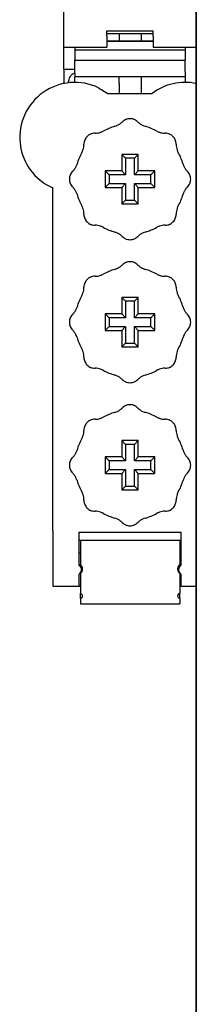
# Model space of a CAD drawing. Extents: x 197 to 960, y 137 to 662.
# Tile 6 of 49: x 444 to 447, y 241 to 259. Entities that reach past the tile are written whole.
import ezdxf

# ---------------------------------------------------------------- set-up
doc = ezdxf.new("R2010")
doc.units = 0
doc.header["$LTSCALE"] = 65.395
doc.header["$MEASUREMENT"] = 0
for name, color, linetype in [('133-358092_DXF_CONTINUOUS_LINE', 7, 'CONTINUOUS'), ('59-273163_DXF_CONTINUOUS_LINE', 7, 'CONTINUOUS'), ('59-273165_DXF_CONTINUOUS_LINE', 7, 'CONTINUOUS'), ('59-273170_DXF_CONTINUOUS_LINE', 7, 'CONTINUOUS')]:
    doc.layers.add(name, color=color, linetype=linetype)

msp = doc.modelspace()

# ---------------------------------------------------------------- linework, layer by layer
at = {"layer": '133-358092_DXF_CONTINUOUS_LINE', "color": 3, "linetype": 'Continuous'}
for p, q in [((447.07007, 141.54387), (447.07007, 271.54387)), ((447.07007, 271.54387), (447.07007, 141.54387))]:
    msp.add_line(p, q, dxfattribs=at)
at = {"layer": '59-273163_DXF_CONTINUOUS_LINE', "color": 7, "linetype": 'Continuous'}
for p, q in [((445.72007, 256.59387), (445.79006, 256.52388)), ((446.02007, 256.59387), (445.72007, 256.59387)), ((445.72007, 256.59387), (445.72007, 256.29387)), ((445.79006, 256.52388), (445.79006, 256.22388)), ((445.95008, 256.52388), (445.79006, 256.52388)), ((446.02007, 256.59387), (445.95008, 256.52388)), ((445.95008, 256.22388), (445.95008, 256.52388)), ((446.02007, 256.29387), (446.02007, 256.59387)), ((445.42007, 256.29387), (445.49006, 256.22388)), ((445.72007, 256.29387), (445.42007, 256.29387)), ((445.42007, 256.29387), (445.42007, 255.99387)), ((445.49006, 256.22388), (445.49006, 256.06386)), ((445.79006, 256.22388), (445.49006, 256.22388)), ((445.72007, 256.29387), (445.79006, 256.22388)), ((446.02007, 256.29387), (445.95008, 256.22388)), ((446.25008, 256.22388), (445.95008, 256.22388)), ((446.32007, 256.29387), (446.02007, 256.29387)), ((446.32007, 256.29387), (446.25008, 256.22388)), ((446.25008, 256.06386), (446.25008, 256.22388)), ((446.32007, 255.99387), (446.32007, 256.29387)), ((445.42007, 255.99387), (445.49006, 256.06386)), ((445.42007, 255.99387), (445.72007, 255.99387)), ((445.49006, 256.06386), (445.79006, 256.06386)), ((445.72007, 255.99387), (445.79006, 256.06386)), ((445.72007, 255.99387), (445.72007, 255.69387)), ((445.79006, 256.06386), (445.79006, 255.76386)), ((445.95008, 256.06386), (446.25008, 256.06386)), ((445.95008, 255.76386), (445.95008, 256.06386)), ((446.02007, 255.99387), (445.95008, 256.06386)), ((446.02007, 255.69387), (446.02007, 255.99387)), ((446.02007, 255.99387), (446.32007, 255.99387)), ((446.32007, 255.99387), (446.25008, 256.06386)), ((445.72007, 255.69387), (445.79006, 255.76386)), ((445.72007, 255.69387), (446.02007, 255.69387)), ((445.79006, 255.76386), (445.95008, 255.76386)), ((446.02007, 255.69387), (445.95008, 255.76386)), ((445.72007, 253.99387), (445.79006, 253.92388)), ((446.02007, 253.99387), (445.72007, 253.99387)), ((445.72007, 253.99387), (445.72007, 253.69387)), ((445.79006, 253.92388), (445.79006, 253.62388)), ((445.95008, 253.92388), (445.79006, 253.92388)), ((446.02007, 253.99387), (445.95008, 253.92388)), ((445.95008, 253.62388), (445.95008, 253.92388)), ((446.02007, 253.69387), (446.02007, 253.99387)), ((445.42007, 253.69387), (445.49006, 253.62388)), ((445.72007, 253.69387), (445.42007, 253.69387)), ((445.42007, 253.69387), (445.42007, 253.39387)), ((445.72007, 253.69387), (445.79006, 253.62388)), ((446.02007, 253.69387), (445.95008, 253.62388)), ((446.32007, 253.69387), (446.02007, 253.69387)), ((446.32007, 253.69387), (446.25008, 253.62388)), ((446.32007, 253.39387), (446.32007, 253.69387)), ((445.49006, 253.62388), (445.49006, 253.46386)), ((445.79006, 253.62388), (445.49006, 253.62388)), ((446.25008, 253.62388), (445.95008, 253.62388)), ((446.25008, 253.46386), (446.25008, 253.62388)), ((445.42007, 253.39387), (445.49006, 253.46386)), ((445.42007, 253.39387), (445.72007, 253.39387)), ((445.49006, 253.46386), (445.79006, 253.46386)), ((445.72007, 253.39387), (445.79006, 253.46386)), ((445.72007, 253.39387), (445.72007, 253.09387)), ((445.79006, 253.46386), (445.79006, 253.16386)), ((445.95008, 253.46386), (446.25008, 253.46386)), ((445.95008, 253.16386), (445.95008, 253.46386)), ((446.02007, 253.39387), (445.95008, 253.46386)), ((446.02007, 253.09387), (446.02007, 253.39387)), ((446.02007, 253.39387), (446.32007, 253.39387)), ((446.32007, 253.39387), (446.25008, 253.46386)), ((445.72007, 253.09387), (445.79006, 253.16386)), ((445.79006, 253.16386), (445.95008, 253.16386)), ((446.02007, 253.09387), (445.95008, 253.16386)), ((445.72007, 253.09387), (446.02007, 253.09387)), ((445.72007, 251.39387), (445.79006, 251.32388)), ((446.02007, 251.39387), (445.72007, 251.39387)), ((445.72007, 251.39387), (445.72007, 251.09387)), ((445.79006, 251.32388), (445.79006, 251.02388)), ((445.95008, 251.32388), (445.79006, 251.32388)), ((446.02007, 251.39387), (445.95008, 251.32388)), ((445.95008, 251.02388), (445.95008, 251.32388)), ((446.02007, 251.09387), (446.02007, 251.39387)), ((445.42007, 251.09387), (445.49006, 251.02388)), ((445.72007, 251.09387), (445.42007, 251.09387)), ((445.42007, 251.09387), (445.42007, 250.79387)), ((445.49006, 251.02388), (445.49006, 250.86386)), ((445.79006, 251.02388), (445.49006, 251.02388)), ((445.72007, 251.09387), (445.79006, 251.02388)), ((446.02007, 251.09387), (445.95008, 251.02388)), ((446.25008, 251.02388), (445.95008, 251.02388)), ((446.32007, 251.09387), (446.02007, 251.09387)), ((446.32007, 251.09387), (446.25008, 251.02388)), ((446.25008, 250.86386), (446.25008, 251.02388)), ((446.32007, 250.79387), (446.32007, 251.09387)), ((445.42007, 250.79387), (445.49006, 250.86386)), ((445.42007, 250.79387), (445.72007, 250.79387)), ((445.49006, 250.86386), (445.79006, 250.86386)), ((445.72007, 250.79387), (445.79006, 250.86386)), ((445.72007, 250.79387), (445.72007, 250.49387)), ((445.79006, 250.86386), (445.79006, 250.56386)), ((445.95008, 250.86386), (446.25008, 250.86386)), ((445.95008, 250.56386), (445.95008, 250.86386)), ((446.02007, 250.79387), (445.95008, 250.86386)), ((446.02007, 250.49387), (446.02007, 250.79387)), ((446.02007, 250.79387), (446.32007, 250.79387)), ((446.32007, 250.79387), (446.25008, 250.86386)), ((445.72007, 250.49387), (445.79006, 250.56386)), ((445.72007, 250.49387), (446.02007, 250.49387)), ((445.79006, 250.56386), (445.95008, 250.56386)), ((446.02007, 250.49387), (445.95008, 250.56386))]:
    msp.add_line(p, q, dxfattribs=at)
for centre, radius, start, end in [((445.87007, 257.04387), 0.2, 111.697641, 122.55156), ((445.87007, 257.04387), 0.2, 109.531166, 111.69753), ((445.87007, 257.04387), 0.2, 109.531168, 111.697641), ((445.87007, 257.04387), 0.2, 107.930339, 109.531166), ((445.87007, 257.04387), 0.2, 107.930417, 109.531168), ((445.87007, 257.04387), 0.2, 96.509588, 107.930339), ((445.87007, 257.04387), 0.2, 96.509602, 107.930417), ((445.87007, 257.04387), 0.2, 83.490445, 96.509588), ((445.87007, 257.04387), 0.2, 83.49043, 96.509602), ((445.87007, 257.04387), 0.2, 72.169748, 83.490445), ((445.87007, 257.04387), 0.2, 72.169666, 83.49043), ((445.87007, 257.04387), 0.2, 70.468847, 72.169748), ((445.87007, 257.04387), 0.2, 70.468845, 72.169666), ((445.87007, 257.04387), 0.2, 68.184726, 70.468847), ((445.87007, 257.04387), 0.2, 68.18461, 70.468845), ((445.87007, 257.04387), 0.2, 57.448466, 68.18461), ((445.87007, 256.14387), 1, 112.499995, 119.057631), ((445.87007, 256.14387), 1, 112.499995, 119.057631), ((445.87007, 256.14387), 1, 105.942369, 112.499995), ((445.513, 257.39387), 0.3, 285.942369, 295.81846), ((445.513, 257.39387), 0.3, 295.81846, 305.696943), ((445.513, 257.39387), 0.3, 305.696943, 315.572996), ((445.87007, 257.04387), 0.2, 122.55156, 135.572996), ((445.87007, 257.04387), 0.2, 44.427004, 57.448466), ((446.22714, 257.39387), 0.3, 224.427004, 234.303049), ((446.22714, 257.39387), 0.3, 224.427004, 234.303057), ((446.22714, 257.39387), 0.3, 234.303049, 244.181547), ((446.22714, 257.39387), 0.3, 234.303057, 244.18154), ((446.22714, 257.39387), 0.3, 244.181547, 254.057631), ((446.22714, 257.39387), 0.3, 244.18154, 254.057631), ((445.87007, 256.14387), 1, 67.499845, 74.057631), ((445.87007, 256.14387), 1, 67.499846, 74.057631), ((445.87007, 256.14387), 1, 60.942369, 67.499845), ((445.87007, 256.14387), 1, 60.942369, 67.499846), ((445.23368, 256.78026), 0.2, 154.531168, 156.69764), ((445.23368, 256.78026), 0.2, 152.930417, 154.531168), ((445.23368, 256.78026), 0.2, 141.509602, 152.930417), ((445.23368, 256.78026), 0.2, 128.49043, 141.509602), ((445.23368, 256.78026), 0.2, 117.169666, 128.49043), ((445.23368, 256.78026), 0.2, 115.468847, 117.169748), ((445.23368, 256.78026), 0.2, 115.468845, 117.169666), ((445.23368, 256.78026), 0.2, 113.184725, 115.468847), ((445.23368, 256.78026), 0.2, 113.18461, 115.468845), ((445.23368, 256.78026), 0.2, 102.448466, 113.18461), ((445.23368, 256.78026), 0.2, 89.427004, 102.448477), ((445.23368, 256.78026), 0.2, 89.427004, 102.448466), ((445.23868, 257.28024), 0.3, 269.427004, 279.303049), ((445.23868, 257.28024), 0.3, 269.427004, 279.303057), ((445.23868, 257.28024), 0.3, 279.303049, 289.181547), ((445.23868, 257.28024), 0.3, 279.303057, 289.18154), ((445.23868, 257.28024), 0.3, 289.181547, 299.057631), ((445.23868, 257.28024), 0.3, 289.18154, 299.057631), ((446.50147, 257.28024), 0.3, 240.942369, 250.81846), ((446.50147, 257.28024), 0.3, 250.81846, 260.696943), ((446.50147, 257.28024), 0.3, 260.696943, 270.572996), ((446.50647, 256.78026), 0.2, 77.55155, 90.572996), ((446.50647, 256.78026), 0.2, 77.55156, 90.572996), ((446.50647, 256.78026), 0.2, 66.697529, 77.55155), ((446.50647, 256.78026), 0.2, 66.69764, 77.55156), ((446.50647, 256.78026), 0.2, 64.531168, 66.69764), ((446.50647, 256.78026), 0.2, 62.930417, 64.531168), ((446.50647, 256.78026), 0.2, 51.509602, 62.930417), ((446.50647, 256.78026), 0.2, 38.490445, 51.509588), ((446.50647, 256.78026), 0.2, 38.49043, 51.509602), ((446.50647, 256.78026), 0.2, 27.169748, 38.490445), ((446.50647, 256.78026), 0.2, 27.169666, 38.49043), ((446.50647, 256.78026), 0.2, 25.468847, 27.169748), ((446.50647, 256.78026), 0.2, 25.468845, 27.169666), ((446.50647, 256.78026), 0.2, 23.18461, 25.468845), ((444.7337, 256.77526), 0.3, 340.81846, 350.696943), ((444.7337, 256.77526), 0.3, 350.696943, 0.572996), ((445.23368, 256.78026), 0.2, 167.55156, 180.572996), ((445.23368, 256.78026), 0.2, 156.697529, 167.55155), ((445.23368, 256.78026), 0.2, 156.69764, 167.55156), ((446.50647, 256.78026), 0.2, 12.448466, 23.18461), ((446.50647, 256.78026), 0.2, 359.427004, 12.448477), ((446.50647, 256.78026), 0.2, 359.427004, 12.448466), ((447.00644, 256.77526), 0.3, 179.427004, 189.303049), ((447.00644, 256.77526), 0.3, 179.427004, 189.303057), ((447.00644, 256.77526), 0.3, 189.303049, 199.181547), ((447.00644, 256.77526), 0.3, 189.303057, 199.18154), ((445.87007, 256.14387), 1, 157.500005, 164.057631), ((445.87007, 256.14387), 1, 150.942369, 157.500005), ((444.7337, 256.77526), 0.3, 330.942369, 340.81846), ((447.00644, 256.77526), 0.3, 199.181547, 209.057631), ((447.00644, 256.77526), 0.3, 199.18154, 209.057631), ((445.87007, 256.14387), 1, 22.500551, 29.057631), ((445.87007, 256.14387), 1, 22.500549, 29.057631), ((445.87007, 256.14387), 1, 15.942369, 22.500551), ((445.87007, 256.14387), 1, 15.942369, 22.500549), ((444.62007, 256.50094), 0.3, 324.303049, 334.181547), ((444.62007, 256.50094), 0.3, 324.303057, 334.18154), ((444.62007, 256.50094), 0.3, 334.181547, 344.057631), ((444.62007, 256.50094), 0.3, 334.18154, 344.057631), ((447.12007, 256.50094), 0.3, 195.942369, 205.81846), ((447.12007, 256.50094), 0.3, 205.81846, 215.696943), ((444.97007, 256.14387), 0.2, 173.49043, 186.509602), ((444.97007, 256.14387), 0.2, 162.169666, 173.49043), ((444.97007, 256.14387), 0.2, 160.468845, 162.169666), ((444.97007, 256.14387), 0.2, 158.184726, 160.468847), ((444.97007, 256.14387), 0.2, 158.18461, 160.468845), ((444.97007, 256.14387), 0.2, 147.448466, 158.18461), ((444.97007, 256.14387), 0.2, 134.427004, 147.448466), ((444.62007, 256.50094), 0.3, 314.427004, 324.303049), ((444.62007, 256.50094), 0.3, 314.427004, 324.303057), ((447.12007, 256.50094), 0.3, 215.696943, 225.572996), ((446.77007, 256.14387), 0.2, 32.55155, 45.572996), ((446.77007, 256.14387), 0.2, 32.55156, 45.572996), ((446.77007, 256.14387), 0.2, 21.69753, 32.55155), ((446.77007, 256.14387), 0.2, 21.697641, 32.55156), ((446.77007, 256.14387), 0.2, 19.531166, 21.69753), ((446.77007, 256.14387), 0.2, 19.531168, 21.697641), ((446.77007, 256.14387), 0.2, 17.930339, 19.531166), ((446.77007, 256.14387), 0.2, 17.930417, 19.531168), ((446.77007, 256.14387), 0.2, 6.509588, 17.930339), ((446.77007, 256.14387), 0.2, 6.509602, 17.930417), ((446.77007, 256.14387), 0.2, 353.490445, 6.509588), ((446.77007, 256.14387), 0.2, 353.49043, 6.509602), ((444.97007, 256.14387), 0.2, 186.509602, 197.930417), ((444.97007, 256.14387), 0.2, 197.930417, 199.531168), ((444.97007, 256.14387), 0.2, 199.531166, 201.69753), ((444.97007, 256.14387), 0.2, 199.531168, 201.697641), ((444.97007, 256.14387), 0.2, 201.697641, 212.55156), ((444.97007, 256.14387), 0.2, 212.55156, 225.572996), ((444.62007, 255.7868), 0.3, 35.696943, 45.572996), ((447.12007, 255.7868), 0.3, 134.427004, 144.303049), ((447.12007, 255.7868), 0.3, 134.427004, 144.303057), ((446.77007, 256.14387), 0.2, 314.427004, 327.448466), ((446.77007, 256.14387), 0.2, 327.448466, 338.18461), ((446.77007, 256.14387), 0.2, 338.184726, 340.468847), ((446.77007, 256.14387), 0.2, 338.18461, 340.468845), ((446.77007, 256.14387), 0.2, 340.468847, 342.169748), ((446.77007, 256.14387), 0.2, 340.468845, 342.169666), ((446.77007, 256.14387), 0.2, 342.169748, 353.490445), ((446.77007, 256.14387), 0.2, 342.169666, 353.49043), ((444.62007, 255.7868), 0.3, 25.81846, 35.696943), ((444.62007, 255.7868), 0.3, 15.942369, 25.81846), ((445.87007, 256.14387), 1, 195.942369, 202.500157), ((445.87007, 256.14387), 1, 337.40339, 344.057631), ((447.12007, 255.7868), 0.3, 154.181547, 164.057631), ((447.12007, 255.7868), 0.3, 154.18154, 164.057631), ((447.12007, 255.7868), 0.3, 144.303049, 154.181547), ((447.12007, 255.7868), 0.3, 144.303057, 154.18154), ((445.87007, 256.14387), 1, 202.500157, 209.057631), ((444.7337, 255.51247), 0.3, 19.181547, 29.057631), ((444.7337, 255.51247), 0.3, 19.18154, 29.057631), ((447.00644, 255.51247), 0.3, 150.942369, 160.81846), ((445.87007, 256.14387), 1, 330.942369, 337.405487), ((445.87007, 256.14387), 1, 330.942369, 337.40339), ((444.7337, 255.51247), 0.3, 9.303049, 19.181547), ((444.7337, 255.51247), 0.3, 9.303057, 19.18154), ((444.7337, 255.51247), 0.3, 359.427004, 9.303049), ((444.7337, 255.51247), 0.3, 359.427004, 9.303057), ((445.23368, 255.50747), 0.2, 179.427004, 192.448477), ((445.23368, 255.50747), 0.2, 179.427004, 192.448466), ((445.23368, 255.50747), 0.2, 192.448466, 203.18461), ((446.50647, 255.50747), 0.2, 336.697529, 347.55155), ((446.50647, 255.50747), 0.2, 336.69764, 347.55156), ((446.50647, 255.50747), 0.2, 347.55156, 0.572996), ((447.00644, 255.51247), 0.3, 170.696943, 180.572996), ((447.00644, 255.51247), 0.3, 160.81846, 170.696943), ((445.23368, 255.50747), 0.2, 203.18461, 205.468845), ((445.23368, 255.50747), 0.2, 205.468845, 207.169666), ((445.23368, 255.50747), 0.2, 207.169666, 218.49043), ((445.23368, 255.50747), 0.2, 218.49043, 231.509602), ((445.23368, 255.50747), 0.2, 231.509602, 242.930417), ((445.23368, 255.50747), 0.2, 242.930417, 244.531168), ((445.23368, 255.50747), 0.2, 244.531168, 246.69764), ((445.23368, 255.50747), 0.2, 246.697529, 257.55155), ((445.23368, 255.50747), 0.2, 246.69764, 257.55156), ((445.23368, 255.50747), 0.2, 257.55156, 270.572996), ((445.23868, 255.0075), 0.3, 80.696943, 90.572996), ((445.23868, 255.0075), 0.3, 70.81846, 80.696943), ((445.23868, 255.0075), 0.3, 60.942369, 70.81846), ((445.87007, 256.14387), 1, 240.942369, 247.499479), ((445.87007, 256.14387), 1, 240.942369, 247.499481), ((445.87007, 256.14387), 1, 292.59445, 299.057631), ((445.87007, 256.14387), 1, 292.596544, 299.057631), ((446.50147, 255.0075), 0.3, 109.181547, 119.057631), ((446.50147, 255.0075), 0.3, 109.18154, 119.057631), ((446.50147, 255.0075), 0.3, 99.303049, 109.181547), ((446.50147, 255.0075), 0.3, 99.303057, 109.18154), ((446.50147, 255.0075), 0.3, 89.427004, 99.303049), ((446.50147, 255.0075), 0.3, 89.427004, 99.303057), ((446.50647, 255.50747), 0.2, 269.427004, 282.448466), ((446.50647, 255.50747), 0.2, 282.448466, 293.18461), ((446.50647, 255.50747), 0.2, 293.184725, 295.468847), ((446.50647, 255.50747), 0.2, 293.18461, 295.468845), ((446.50647, 255.50747), 0.2, 295.468845, 297.169666), ((446.50647, 255.50747), 0.2, 297.169666, 308.49043), ((446.50647, 255.50747), 0.2, 308.490445, 321.509588), ((446.50647, 255.50747), 0.2, 308.49043, 321.509602), ((446.50647, 255.50747), 0.2, 321.509602, 332.930417), ((446.50647, 255.50747), 0.2, 332.930338, 334.531166), ((446.50647, 255.50747), 0.2, 332.930417, 334.531168), ((446.50647, 255.50747), 0.2, 334.531166, 336.697529), ((446.50647, 255.50747), 0.2, 334.531168, 336.69764), ((445.87007, 256.14387), 1, 247.499481, 254.057631), ((445.513, 254.89387), 0.3, 64.181547, 74.057631), ((445.513, 254.89387), 0.3, 64.18154, 74.057631), ((445.513, 254.89387), 0.3, 54.303049, 64.181547), ((445.513, 254.89387), 0.3, 54.303057, 64.18154), ((445.513, 254.89387), 0.3, 44.427004, 54.303049), ((445.513, 254.89387), 0.3, 44.427004, 54.303057), ((445.87007, 255.24387), 0.2, 224.427004, 237.448466), ((445.87007, 255.24387), 0.2, 237.448466, 248.18461), ((445.87007, 255.24387), 0.2, 291.69753, 302.55155), ((445.87007, 255.24387), 0.2, 291.697641, 302.55156), ((445.87007, 255.24387), 0.2, 302.55155, 315.572996), ((445.87007, 255.24387), 0.2, 302.55156, 315.572996), ((446.22714, 254.89387), 0.3, 125.696943, 135.572996), ((446.22714, 254.89387), 0.3, 115.81846, 125.696943), ((446.22714, 254.89387), 0.3, 105.942369, 115.81846), ((445.87007, 256.14387), 1, 285.942369, 292.596544), ((445.87007, 256.14387), 1, 285.942369, 292.59445), ((445.87007, 255.24387), 0.2, 248.18461, 250.468845), ((445.87007, 255.24387), 0.2, 250.468845, 252.169666), ((445.87007, 255.24387), 0.2, 252.169748, 263.490445), ((445.87007, 255.24387), 0.2, 252.169666, 263.49043), ((445.87007, 255.24387), 0.2, 263.490445, 276.509588), ((445.87007, 255.24387), 0.2, 263.49043, 276.509602), ((445.87007, 255.24387), 0.2, 276.509588, 287.930339), ((445.87007, 255.24387), 0.2, 276.509602, 287.930417), ((445.87007, 255.24387), 0.2, 287.930339, 289.531166), ((445.87007, 255.24387), 0.2, 287.930417, 289.531168), ((445.87007, 255.24387), 0.2, 289.531166, 291.69753), ((445.87007, 255.24387), 0.2, 289.531168, 291.697641), ((445.513, 254.79387), 0.3, 295.81846, 305.696943), ((445.513, 254.79387), 0.3, 305.696943, 315.572996), ((445.87007, 254.44387), 0.2, 122.55155, 135.572996), ((445.87007, 254.44387), 0.2, 122.55156, 135.572996), ((445.87007, 254.44387), 0.2, 111.69753, 122.55155), ((445.87007, 254.44387), 0.2, 111.697641, 122.55156), ((445.87007, 254.44387), 0.2, 109.531166, 111.69753), ((445.87007, 254.44387), 0.2, 109.531168, 111.697641), ((445.87007, 254.44387), 0.2, 107.930339, 109.531166), ((445.87007, 254.44387), 0.2, 107.930417, 109.531168), ((445.87007, 254.44387), 0.2, 96.509588, 107.930339), ((445.87007, 254.44387), 0.2, 96.509602, 107.930417), ((445.87007, 254.44387), 0.2, 83.490445, 96.509588), ((445.87007, 254.44387), 0.2, 83.49043, 96.509602), ((445.87007, 254.44387), 0.2, 72.169748, 83.490445), ((445.87007, 254.44387), 0.2, 72.169666, 83.49043), ((445.87007, 254.44387), 0.2, 70.468847, 72.169748), ((445.87007, 254.44387), 0.2, 70.468845, 72.169666), ((445.87007, 254.44387), 0.2, 68.184726, 70.468847), ((445.87007, 254.44387), 0.2, 68.18461, 70.468845), ((445.87007, 254.44387), 0.2, 57.448477, 68.184726), ((445.87007, 254.44387), 0.2, 57.448466, 68.18461), ((445.87007, 254.44387), 0.2, 44.427004, 57.448466), ((446.22714, 254.79387), 0.3, 224.427004, 234.303049), ((446.22714, 254.79387), 0.3, 224.427004, 234.303057), ((446.22714, 254.79387), 0.3, 234.303049, 244.181547), ((446.22714, 254.79387), 0.3, 234.303057, 244.18154), ((445.23368, 254.18026), 0.2, 115.468847, 117.169748), ((445.23368, 254.18026), 0.2, 115.468845, 117.169666), ((445.23368, 254.18026), 0.2, 113.184725, 115.468847), ((445.23368, 254.18026), 0.2, 113.18461, 115.468845), ((445.23368, 254.18026), 0.2, 102.448477, 113.184725), ((445.23368, 254.18026), 0.2, 102.448466, 113.18461), ((445.23368, 254.18026), 0.2, 89.427004, 102.448477), ((445.23368, 254.18026), 0.2, 89.427004, 102.448466), ((445.23868, 254.68024), 0.3, 269.427004, 279.303049), ((445.23868, 254.68024), 0.3, 269.427004, 279.303057), ((445.23868, 254.68024), 0.3, 279.303049, 289.181547), ((445.23868, 254.68024), 0.3, 279.303057, 289.18154), ((445.23868, 254.68024), 0.3, 289.181547, 299.057631), ((445.23868, 254.68024), 0.3, 289.18154, 299.057631), ((445.87007, 253.54387), 1, 112.499995, 119.057631), ((445.87007, 253.54387), 1, 112.499995, 119.057631), ((445.87007, 253.54387), 1, 105.942369, 112.499995), ((445.87007, 253.54387), 1, 105.942369, 112.499995), ((445.513, 254.79387), 0.3, 285.942369, 295.81846), ((446.22714, 254.79387), 0.3, 244.181547, 254.057631), ((446.22714, 254.79387), 0.3, 244.18154, 254.057631), ((445.87007, 253.54387), 1, 67.499845, 74.057631), ((445.87007, 253.54387), 1, 67.499846, 74.057631), ((445.87007, 253.54387), 1, 60.942369, 67.499845), ((445.87007, 253.54387), 1, 60.942369, 67.499846), ((446.50147, 254.68024), 0.3, 240.942369, 250.81846), ((446.50147, 254.68024), 0.3, 250.81846, 260.696943), ((446.50147, 254.68024), 0.3, 260.696943, 270.572996), ((446.50647, 254.18026), 0.2, 77.55155, 90.572996), ((446.50647, 254.18026), 0.2, 77.55156, 90.572996), ((446.50647, 254.18026), 0.2, 66.697529, 77.55155), ((446.50647, 254.18026), 0.2, 66.69764, 77.55156), ((446.50647, 254.18026), 0.2, 64.531166, 66.697529), ((446.50647, 254.18026), 0.2, 64.531168, 66.69764), ((446.50647, 254.18026), 0.2, 62.930338, 64.531166), ((446.50647, 254.18026), 0.2, 62.930417, 64.531168), ((445.23368, 254.18026), 0.2, 167.55155, 180.572996), ((445.23368, 254.18026), 0.2, 167.55156, 180.572996), ((445.23368, 254.18026), 0.2, 156.697529, 167.55155), ((445.23368, 254.18026), 0.2, 156.69764, 167.55156), ((445.23368, 254.18026), 0.2, 154.531168, 156.69764), ((445.23368, 254.18026), 0.2, 152.930417, 154.531168), ((445.23368, 254.18026), 0.2, 141.509588, 152.930338), ((445.23368, 254.18026), 0.2, 141.509602, 152.930417), ((445.23368, 254.18026), 0.2, 128.49043, 141.509602), ((445.23368, 254.18026), 0.2, 117.169666, 128.49043), ((446.50647, 254.18026), 0.2, 51.509588, 62.930338), ((446.50647, 254.18026), 0.2, 51.509602, 62.930417), ((446.50647, 254.18026), 0.2, 38.490445, 51.509588), ((446.50647, 254.18026), 0.2, 38.49043, 51.509602), ((446.50647, 254.18026), 0.2, 27.169748, 38.490445), ((446.50647, 254.18026), 0.2, 27.169666, 38.49043), ((446.50647, 254.18026), 0.2, 25.468847, 27.169748), ((446.50647, 254.18026), 0.2, 25.468845, 27.169666), ((446.50647, 254.18026), 0.2, 23.184725, 25.468847), ((446.50647, 254.18026), 0.2, 23.18461, 25.468845), ((446.50647, 254.18026), 0.2, 12.448466, 23.18461), ((446.50647, 254.18026), 0.2, 359.427004, 12.448477), ((446.50647, 254.18026), 0.2, 359.427004, 12.448466), ((445.87007, 253.54387), 1, 150.942369, 157.500005), ((444.7337, 254.17526), 0.3, 330.942369, 340.81846), ((444.7337, 254.17526), 0.3, 340.81846, 350.696943), ((444.7337, 254.17526), 0.3, 350.696943, 0.572996), ((447.00644, 254.17526), 0.3, 179.427004, 189.303049), ((447.00644, 254.17526), 0.3, 179.427004, 189.303057), ((447.00644, 254.17526), 0.3, 189.303049, 199.181547), ((447.00644, 254.17526), 0.3, 189.303057, 199.18154), ((447.00644, 254.17526), 0.3, 199.181547, 209.057631), ((447.00644, 254.17526), 0.3, 199.18154, 209.057631), ((445.87007, 253.54387), 1, 22.500551, 29.057631), ((445.87007, 253.54387), 1, 22.500549, 29.057631), ((445.87007, 253.54387), 1, 157.500005, 164.057631), ((445.87007, 253.54387), 1, 15.942369, 22.500551), ((445.87007, 253.54387), 1, 15.942369, 22.500549), ((444.97007, 253.54387), 0.2, 147.448466, 158.18461), ((444.97007, 253.54387), 0.2, 134.427004, 147.448477), ((444.97007, 253.54387), 0.2, 134.427004, 147.448466), ((444.62007, 253.90094), 0.3, 314.427004, 324.303049), ((444.62007, 253.90094), 0.3, 314.427004, 324.303057), ((444.62007, 253.90094), 0.3, 324.303049, 334.181547), ((444.62007, 253.90094), 0.3, 324.303057, 334.18154), ((444.62007, 253.90094), 0.3, 334.181547, 344.057631), ((444.62007, 253.90094), 0.3, 334.18154, 344.057631), ((447.12007, 253.90094), 0.3, 195.942369, 205.81846), ((447.12007, 253.90094), 0.3, 205.81846, 215.696943), ((447.12007, 253.90094), 0.3, 215.696943, 225.572996), ((446.77007, 253.54387), 0.2, 32.55155, 45.572996), ((446.77007, 253.54387), 0.2, 32.55156, 45.572996), ((446.77007, 253.54387), 0.2, 21.69753, 32.55155), ((446.77007, 253.54387), 0.2, 21.697641, 32.55156), ((444.97007, 253.54387), 0.2, 173.49043, 186.509602), ((444.97007, 253.54387), 0.2, 162.169666, 173.49043), ((444.97007, 253.54387), 0.2, 186.509602, 197.930417), ((444.97007, 253.54387), 0.2, 160.468847, 162.169748), ((444.97007, 253.54387), 0.2, 160.468845, 162.169666), ((444.97007, 253.54387), 0.2, 197.930417, 199.531168), ((444.97007, 253.54387), 0.2, 158.184726, 160.468847), ((444.97007, 253.54387), 0.2, 158.18461, 160.468845), ((444.97007, 253.54387), 0.2, 199.531166, 201.69753), ((444.97007, 253.54387), 0.2, 199.531168, 201.697641), ((444.97007, 253.54387), 0.2, 201.697641, 212.55156), ((446.77007, 253.54387), 0.2, 327.448466, 338.18461), ((446.77007, 253.54387), 0.2, 338.18461, 340.468845), ((446.77007, 253.54387), 0.2, 19.531166, 21.69753), ((446.77007, 253.54387), 0.2, 19.531168, 21.697641), ((446.77007, 253.54387), 0.2, 17.930339, 19.531166), ((446.77007, 253.54387), 0.2, 17.930417, 19.531168), ((446.77007, 253.54387), 0.2, 340.468847, 342.169748), ((446.77007, 253.54387), 0.2, 340.468845, 342.169666), ((446.77007, 253.54387), 0.2, 6.509588, 17.930339), ((446.77007, 253.54387), 0.2, 6.509602, 17.930417), ((446.77007, 253.54387), 0.2, 342.169748, 353.490445), ((446.77007, 253.54387), 0.2, 342.169666, 353.49043), ((446.77007, 253.54387), 0.2, 353.490445, 6.509588), ((446.77007, 253.54387), 0.2, 353.49043, 6.509602), ((444.97007, 253.54387), 0.2, 212.55156, 225.572996), ((444.62007, 253.1868), 0.3, 35.696943, 45.572996), ((444.62007, 253.1868), 0.3, 25.81846, 35.696943), ((444.62007, 253.1868), 0.3, 15.942369, 25.81846), ((447.12007, 253.1868), 0.3, 154.181547, 164.057631), ((447.12007, 253.1868), 0.3, 154.18154, 164.057631), ((447.12007, 253.1868), 0.3, 144.303049, 154.181547), ((447.12007, 253.1868), 0.3, 144.303057, 154.18154), ((447.12007, 253.1868), 0.3, 134.427004, 144.303049), ((447.12007, 253.1868), 0.3, 134.427004, 144.303057), ((446.77007, 253.54387), 0.2, 314.427004, 327.448466), ((445.87007, 253.54387), 1, 195.942369, 202.500157), ((445.87007, 253.54387), 1, 202.500157, 209.057631), ((445.87007, 253.54387), 1, 330.942369, 337.405487), ((445.87007, 253.54387), 1, 330.942369, 337.40339), ((445.87007, 253.54387), 1, 337.40339, 344.057631), ((444.7337, 252.91247), 0.3, 19.181547, 29.057631), ((444.7337, 252.91247), 0.3, 19.18154, 29.057631), ((444.7337, 252.91247), 0.3, 9.303049, 19.181547), ((444.7337, 252.91247), 0.3, 9.303057, 19.18154), ((444.7337, 252.91247), 0.3, 359.427004, 9.303049), ((444.7337, 252.91247), 0.3, 359.427004, 9.303057), ((447.00644, 252.91247), 0.3, 170.696943, 180.572996), ((447.00644, 252.91247), 0.3, 160.81846, 170.696943), ((447.00644, 252.91247), 0.3, 150.942369, 160.81846), ((445.23368, 252.90747), 0.2, 179.427004, 192.448477), ((445.23368, 252.90747), 0.2, 179.427004, 192.448466), ((445.23368, 252.90747), 0.2, 192.448466, 203.18461), ((445.23368, 252.90747), 0.2, 203.18461, 205.468845), ((445.23368, 252.90747), 0.2, 205.468845, 207.169666), ((445.23368, 252.90747), 0.2, 207.169666, 218.49043), ((445.23368, 252.90747), 0.2, 218.49043, 231.509602), ((445.23368, 252.90747), 0.2, 231.509602, 242.930417), ((446.50647, 252.90747), 0.2, 297.169666, 308.49043), ((446.50647, 252.90747), 0.2, 308.49043, 321.509602), ((446.50647, 252.90747), 0.2, 321.509602, 332.930417), ((446.50647, 252.90747), 0.2, 332.930338, 334.531166), ((446.50647, 252.90747), 0.2, 332.930417, 334.531168), ((446.50647, 252.90747), 0.2, 334.531166, 336.697529), ((446.50647, 252.90747), 0.2, 334.531168, 336.69764), ((446.50647, 252.90747), 0.2, 336.697529, 347.55155), ((446.50647, 252.90747), 0.2, 336.69764, 347.55156), ((446.50647, 252.90747), 0.2, 347.55156, 0.572996), ((445.23368, 252.90747), 0.2, 242.930417, 244.531168), ((445.23368, 252.90747), 0.2, 244.531168, 246.69764), ((445.23368, 252.90747), 0.2, 246.69764, 257.55156), ((445.23368, 252.90747), 0.2, 257.55156, 270.572996), ((445.23868, 252.4075), 0.3, 80.696943, 90.572996), ((445.23868, 252.4075), 0.3, 70.81846, 80.696943), ((445.23868, 252.4075), 0.3, 60.942369, 70.81846), ((445.87007, 253.54387), 1, 240.942369, 247.499481), ((445.87007, 253.54387), 1, 247.499481, 254.057631), ((445.513, 252.29387), 0.3, 64.181547, 74.057631), ((445.513, 252.29387), 0.3, 64.18154, 74.057631), ((446.22714, 252.29387), 0.3, 105.942369, 115.81846), ((445.87007, 253.54387), 1, 285.942369, 292.596544), ((445.87007, 253.54387), 1, 292.596544, 299.057631), ((446.50147, 252.4075), 0.3, 109.181547, 119.057631), ((446.50147, 252.4075), 0.3, 109.18154, 119.057631), ((446.50147, 252.4075), 0.3, 99.303049, 109.181547), ((446.50147, 252.4075), 0.3, 99.303057, 109.18154), ((446.50147, 252.4075), 0.3, 89.427004, 99.303049), ((446.50147, 252.4075), 0.3, 89.427004, 99.303057), ((446.50647, 252.90747), 0.2, 269.427004, 282.448466), ((446.50647, 252.90747), 0.2, 282.448466, 293.18461), ((446.50647, 252.90747), 0.2, 293.18461, 295.468845), ((446.50647, 252.90747), 0.2, 295.468845, 297.169666), ((445.513, 252.29387), 0.3, 54.303049, 64.181547), ((445.513, 252.29387), 0.3, 54.303057, 64.18154), ((445.513, 252.29387), 0.3, 44.427004, 54.303049), ((445.513, 252.29387), 0.3, 44.427004, 54.303057), ((445.87007, 252.64387), 0.2, 224.427004, 237.448466), ((445.87007, 252.64387), 0.2, 237.448466, 248.18461), ((445.87007, 252.64387), 0.2, 248.18461, 250.468845), ((445.87007, 252.64387), 0.2, 250.468845, 252.169666), ((445.87007, 252.64387), 0.2, 252.169666, 263.49043), ((445.87007, 252.64387), 0.2, 263.49043, 276.509602), ((445.87007, 252.64387), 0.2, 276.509602, 287.930417), ((445.87007, 252.64387), 0.2, 287.930417, 289.531168), ((445.87007, 252.64387), 0.2, 289.531168, 291.697641), ((445.87007, 252.64387), 0.2, 291.697641, 302.55156), ((445.87007, 252.64387), 0.2, 302.55155, 315.572996), ((445.87007, 252.64387), 0.2, 302.55156, 315.572996), ((446.22714, 252.29387), 0.3, 125.696943, 135.572996), ((446.22714, 252.29387), 0.3, 115.81846, 125.696943), ((445.87007, 251.84387), 0.2, 109.531166, 111.69753), ((445.87007, 251.84387), 0.2, 109.531168, 111.697641), ((445.87007, 251.84387), 0.2, 107.930339, 109.531166), ((445.87007, 251.84387), 0.2, 107.930417, 109.531168), ((445.87007, 251.84387), 0.2, 96.509588, 107.930339), ((445.87007, 251.84387), 0.2, 96.509602, 107.930417), ((445.87007, 251.84387), 0.2, 83.490445, 96.509588), ((445.87007, 251.84387), 0.2, 83.49043, 96.509602), ((445.87007, 251.84387), 0.2, 72.169748, 83.490445), ((445.87007, 251.84387), 0.2, 72.169666, 83.49043), ((445.87007, 251.84387), 0.2, 70.468847, 72.169748), ((445.87007, 251.84387), 0.2, 70.468845, 72.169666), ((445.87007, 251.84387), 0.2, 68.184726, 70.468847), ((445.87007, 251.84387), 0.2, 68.18461, 70.468845), ((445.87007, 250.94387), 1, 112.499995, 119.057631), ((445.87007, 250.94387), 1, 112.499995, 119.057631), ((445.87007, 250.94387), 1, 105.942369, 112.499995), ((445.513, 252.19387), 0.3, 285.942369, 295.81846), ((445.513, 252.19387), 0.3, 295.81846, 305.696943), ((445.513, 252.19387), 0.3, 305.696943, 315.572996), ((445.87007, 251.84387), 0.2, 122.55156, 135.572996), ((445.87007, 251.84387), 0.2, 111.69753, 122.55155), ((445.87007, 251.84387), 0.2, 111.697641, 122.55156), ((445.87007, 251.84387), 0.2, 57.448466, 68.18461), ((445.87007, 251.84387), 0.2, 44.427004, 57.448466), ((446.22714, 252.19387), 0.3, 224.427004, 234.303049), ((446.22714, 252.19387), 0.3, 224.427004, 234.303057), ((446.22714, 252.19387), 0.3, 234.303049, 244.181547), ((446.22714, 252.19387), 0.3, 234.303057, 244.18154), ((446.22714, 252.19387), 0.3, 244.181547, 254.057631), ((446.22714, 252.19387), 0.3, 244.18154, 254.057631), ((445.87007, 250.94387), 1, 67.499845, 74.057631), ((445.87007, 250.94387), 1, 67.499846, 74.057631), ((445.87007, 250.94387), 1, 60.942369, 67.499845), ((445.87007, 250.94387), 1, 60.942369, 67.499846), ((445.23368, 251.58026), 0.2, 141.509602, 152.930417), ((445.23368, 251.58026), 0.2, 128.49043, 141.509602), ((445.23368, 251.58026), 0.2, 117.169666, 128.49043), ((445.23368, 251.58026), 0.2, 115.468847, 117.169748), ((445.23368, 251.58026), 0.2, 115.468845, 117.169666), ((445.23368, 251.58026), 0.2, 113.184725, 115.468847), ((445.23368, 251.58026), 0.2, 113.18461, 115.468845), ((445.23368, 251.58026), 0.2, 102.448477, 113.184725), ((445.23368, 251.58026), 0.2, 102.448466, 113.18461), ((445.23368, 251.58026), 0.2, 89.427004, 102.448477), ((445.23368, 251.58026), 0.2, 89.427004, 102.448466), ((445.23868, 252.08024), 0.3, 269.427004, 279.303049), ((445.23868, 252.08024), 0.3, 269.427004, 279.303057), ((445.23868, 252.08024), 0.3, 279.303049, 289.181547), ((445.23868, 252.08024), 0.3, 279.303057, 289.18154), ((445.23868, 252.08024), 0.3, 289.181547, 299.057631), ((445.23868, 252.08024), 0.3, 289.18154, 299.057631), ((446.50147, 252.08024), 0.3, 240.942369, 250.81846), ((446.50147, 252.08024), 0.3, 250.81846, 260.696943), ((446.50147, 252.08024), 0.3, 260.696943, 270.572996), ((446.50647, 251.58026), 0.2, 77.55155, 90.572996), ((446.50647, 251.58026), 0.2, 77.55156, 90.572996), ((446.50647, 251.58026), 0.2, 66.697529, 77.55155), ((446.50647, 251.58026), 0.2, 66.69764, 77.55156), ((446.50647, 251.58026), 0.2, 64.531166, 66.697529), ((446.50647, 251.58026), 0.2, 64.531168, 66.69764), ((446.50647, 251.58026), 0.2, 62.930417, 64.531168), ((446.50647, 251.58026), 0.2, 51.509602, 62.930417), ((446.50647, 251.58026), 0.2, 38.490445, 51.509588), ((446.50647, 251.58026), 0.2, 38.49043, 51.509602), ((446.50647, 251.58026), 0.2, 27.169748, 38.490445), ((446.50647, 251.58026), 0.2, 27.169666, 38.49043), ((444.7337, 251.57526), 0.3, 340.81846, 350.696943), ((444.7337, 251.57526), 0.3, 350.696943, 0.572996), ((445.23368, 251.58026), 0.2, 167.55156, 180.572996), ((445.23368, 251.58026), 0.2, 156.697529, 167.55155), ((445.23368, 251.58026), 0.2, 156.69764, 167.55156), ((445.23368, 251.58026), 0.2, 154.531168, 156.69764), ((445.23368, 251.58026), 0.2, 152.930417, 154.531168), ((446.50647, 251.58026), 0.2, 25.468847, 27.169748), ((446.50647, 251.58026), 0.2, 25.468845, 27.169666), ((446.50647, 251.58026), 0.2, 23.18461, 25.468845), ((446.50647, 251.58026), 0.2, 12.448466, 23.18461), ((446.50647, 251.58026), 0.2, 359.427004, 12.448477), ((446.50647, 251.58026), 0.2, 359.427004, 12.448466), ((447.00644, 251.57526), 0.3, 179.427004, 189.303049), ((447.00644, 251.57526), 0.3, 179.427004, 189.303057), ((447.00644, 251.57526), 0.3, 189.303049, 199.181547), ((447.00644, 251.57526), 0.3, 189.303057, 199.18154), ((445.87007, 250.94387), 1, 157.500005, 164.057631), ((445.87007, 250.94387), 1, 150.942369, 157.500005), ((444.7337, 251.57526), 0.3, 330.942369, 340.81846), ((447.00644, 251.57526), 0.3, 199.181547, 209.057631), ((447.00644, 251.57526), 0.3, 199.18154, 209.057631), ((445.87007, 250.94387), 1, 22.500551, 29.057631), ((445.87007, 250.94387), 1, 22.500549, 29.057631), ((445.87007, 250.94387), 1, 15.942369, 22.500551), ((445.87007, 250.94387), 1, 15.942369, 22.500549), ((444.62007, 251.30094), 0.3, 324.303049, 334.181547), ((444.62007, 251.30094), 0.3, 324.303057, 334.18154), ((444.62007, 251.30094), 0.3, 334.181547, 344.057631), ((444.62007, 251.30094), 0.3, 334.18154, 344.057631), ((447.12007, 251.30094), 0.3, 195.942369, 205.81846), ((447.12007, 251.30094), 0.3, 205.81846, 215.696943), ((444.97007, 250.94387), 0.2, 173.49043, 186.509602), ((444.97007, 250.94387), 0.2, 162.169666, 173.49043), ((444.97007, 250.94387), 0.2, 160.468845, 162.169666), ((444.97007, 250.94387), 0.2, 158.184726, 160.468847), ((444.97007, 250.94387), 0.2, 158.18461, 160.468845), ((444.97007, 250.94387), 0.2, 147.448466, 158.18461), ((444.97007, 250.94387), 0.2, 134.427004, 147.448466), ((444.62007, 251.30094), 0.3, 314.427004, 324.303049), ((444.62007, 251.30094), 0.3, 314.427004, 324.303057), ((447.12007, 251.30094), 0.3, 215.696943, 225.572996), ((446.77007, 250.94387), 0.2, 32.55155, 45.572996), ((446.77007, 250.94387), 0.2, 32.55156, 45.572996), ((446.77007, 250.94387), 0.2, 21.69753, 32.55155), ((446.77007, 250.94387), 0.2, 21.697641, 32.55156), ((446.77007, 250.94387), 0.2, 19.531166, 21.69753), ((446.77007, 250.94387), 0.2, 19.531168, 21.697641), ((446.77007, 250.94387), 0.2, 17.930339, 19.531166), ((446.77007, 250.94387), 0.2, 17.930417, 19.531168), ((446.77007, 250.94387), 0.2, 6.509588, 17.930339), ((446.77007, 250.94387), 0.2, 6.509602, 17.930417), ((446.77007, 250.94387), 0.2, 353.490445, 6.509588), ((446.77007, 250.94387), 0.2, 353.49043, 6.509602), ((444.97007, 250.94387), 0.2, 186.509602, 197.930417), ((444.97007, 250.94387), 0.2, 197.930417, 199.531168), ((444.97007, 250.94387), 0.2, 199.531166, 201.69753), ((444.97007, 250.94387), 0.2, 199.531168, 201.697641), ((444.97007, 250.94387), 0.2, 201.697641, 212.55156), ((444.97007, 250.94387), 0.2, 212.55156, 225.572996), ((444.62007, 250.5868), 0.3, 35.696943, 45.572996), ((447.12007, 250.5868), 0.3, 134.427004, 144.303049), ((447.12007, 250.5868), 0.3, 134.427004, 144.303057), ((446.77007, 250.94387), 0.2, 314.427004, 327.448466), ((446.77007, 250.94387), 0.2, 327.448466, 338.18461), ((446.77007, 250.94387), 0.2, 338.184726, 340.468847), ((446.77007, 250.94387), 0.2, 338.18461, 340.468845), ((446.77007, 250.94387), 0.2, 340.468847, 342.169748), ((446.77007, 250.94387), 0.2, 340.468845, 342.169666), ((446.77007, 250.94387), 0.2, 342.169748, 353.490445), ((446.77007, 250.94387), 0.2, 342.169666, 353.49043), ((444.62007, 250.5868), 0.3, 25.81846, 35.696943), ((444.62007, 250.5868), 0.3, 15.942369, 25.81846), ((445.87007, 250.94387), 1, 195.942369, 202.500157), ((445.87007, 250.94387), 1, 337.40339, 344.057631), ((447.12007, 250.5868), 0.3, 154.181547, 164.057631), ((447.12007, 250.5868), 0.3, 154.18154, 164.057631), ((447.12007, 250.5868), 0.3, 144.303049, 154.181547), ((447.12007, 250.5868), 0.3, 144.303057, 154.18154), ((445.87007, 250.94387), 1, 202.500157, 209.057631), ((444.7337, 250.31247), 0.3, 19.181547, 29.057631), ((444.7337, 250.31247), 0.3, 19.18154, 29.057631), ((447.00644, 250.31247), 0.3, 150.942369, 160.81846), ((445.87007, 250.94387), 1, 330.942369, 337.405487), ((445.87007, 250.94387), 1, 330.942369, 337.40339), ((444.7337, 250.31247), 0.3, 9.303049, 19.181547), ((444.7337, 250.31247), 0.3, 9.303057, 19.18154), ((444.7337, 250.31247), 0.3, 359.427004, 9.303049), ((444.7337, 250.31247), 0.3, 359.427004, 9.303057), ((445.23368, 250.30747), 0.2, 179.427004, 192.448477), ((445.23368, 250.30747), 0.2, 179.427004, 192.448466), ((445.23368, 250.30747), 0.2, 192.448466, 203.18461), ((446.50647, 250.30747), 0.2, 336.697529, 347.55155), ((446.50647, 250.30747), 0.2, 336.69764, 347.55156), ((446.50647, 250.30747), 0.2, 347.55156, 0.572996), ((447.00644, 250.31247), 0.3, 170.696943, 180.572996), ((447.00644, 250.31247), 0.3, 160.81846, 170.696943), ((445.23368, 250.30747), 0.2, 203.18461, 205.468845), ((445.23368, 250.30747), 0.2, 205.468845, 207.169666), ((445.23368, 250.30747), 0.2, 207.169666, 218.49043), ((445.23368, 250.30747), 0.2, 218.49043, 231.509602), ((445.23368, 250.30747), 0.2, 231.509602, 242.930417), ((445.23368, 250.30747), 0.2, 242.930417, 244.531168), ((445.23368, 250.30747), 0.2, 244.531168, 246.69764), ((445.23368, 250.30747), 0.2, 246.69764, 257.55156), ((445.23368, 250.30747), 0.2, 257.55156, 270.572996), ((445.23868, 249.8075), 0.3, 80.696943, 90.572996), ((445.23868, 249.8075), 0.3, 70.81846, 80.696943), ((445.23868, 249.8075), 0.3, 60.942369, 70.81846), ((445.87007, 250.94387), 1, 240.942369, 247.499479), ((445.87007, 250.94387), 1, 240.942369, 247.499481), ((445.87007, 250.94387), 1, 292.596544, 299.057631), ((446.50147, 249.8075), 0.3, 109.181547, 119.057631), ((446.50147, 249.8075), 0.3, 109.18154, 119.057631), ((446.50147, 249.8075), 0.3, 99.303049, 109.181547), ((446.50147, 249.8075), 0.3, 99.303057, 109.18154), ((446.50147, 249.8075), 0.3, 89.427004, 99.303049), ((446.50147, 249.8075), 0.3, 89.427004, 99.303057), ((446.50647, 250.30747), 0.2, 269.427004, 282.448466), ((446.50647, 250.30747), 0.2, 282.448466, 293.18461), ((446.50647, 250.30747), 0.2, 293.184725, 295.468847), ((446.50647, 250.30747), 0.2, 293.18461, 295.468845), ((446.50647, 250.30747), 0.2, 295.468845, 297.169666), ((446.50647, 250.30747), 0.2, 297.169666, 308.49043), ((446.50647, 250.30747), 0.2, 308.490445, 321.509588), ((446.50647, 250.30747), 0.2, 308.49043, 321.509602), ((446.50647, 250.30747), 0.2, 321.509602, 332.930417), ((446.50647, 250.30747), 0.2, 332.930338, 334.531166), ((446.50647, 250.30747), 0.2, 332.930417, 334.531168), ((446.50647, 250.30747), 0.2, 334.531166, 336.697529), ((446.50647, 250.30747), 0.2, 334.531168, 336.69764), ((445.87007, 250.94387), 1, 247.499481, 254.057631), ((445.513, 249.69387), 0.3, 64.181547, 74.057631), ((445.513, 249.69387), 0.3, 64.18154, 74.057631), ((445.513, 249.69387), 0.3, 54.303049, 64.181547), ((445.513, 249.69387), 0.3, 54.303057, 64.18154), ((445.513, 249.69387), 0.3, 44.427004, 54.303049), ((445.513, 249.69387), 0.3, 44.427004, 54.303057), ((445.87007, 250.04387), 0.2, 224.427004, 237.448466), ((445.87007, 250.04387), 0.2, 302.55155, 315.572996), ((445.87007, 250.04387), 0.2, 302.55156, 315.572996), ((446.22714, 249.69387), 0.3, 125.696943, 135.572996), ((446.22714, 249.69387), 0.3, 115.81846, 125.696943), ((446.22714, 249.69387), 0.3, 105.942369, 115.81846), ((445.87007, 250.94387), 1, 285.942369, 292.596544), ((445.87007, 250.94387), 1, 285.942369, 292.59445), ((445.87007, 250.04387), 0.2, 237.448466, 248.18461), ((445.87007, 250.04387), 0.2, 248.18461, 250.468845), ((445.87007, 250.04387), 0.2, 250.468845, 252.169666), ((445.87007, 250.04387), 0.2, 252.169666, 263.49043), ((445.87007, 250.04387), 0.2, 263.490445, 276.509588), ((445.87007, 250.04387), 0.2, 263.49043, 276.509602), ((445.87007, 250.04387), 0.2, 276.509588, 287.930339), ((445.87007, 250.04387), 0.2, 276.509602, 287.930417), ((445.87007, 250.04387), 0.2, 287.930339, 289.531166), ((445.87007, 250.04387), 0.2, 287.930417, 289.531168), ((445.87007, 250.04387), 0.2, 289.531166, 291.69753), ((445.87007, 250.04387), 0.2, 289.531168, 291.697641), ((445.87007, 250.04387), 0.2, 291.69753, 302.55155), ((445.87007, 250.04387), 0.2, 291.697641, 302.55156)]:
    msp.add_arc(centre, radius, start, end, dxfattribs=at)
at = {"layer": '59-273165_DXF_CONTINUOUS_LINE', "color": 7, "linetype": 'Continuous'}
for p, q in [((445.45007, 258.66228), (446.29007, 258.66228)), ((444.87007, 258.54387), (444.87007, 258.4947)), ((444.87007, 258.4947), (444.87007, 258.31014)), ((444.87007, 258.4947), (446.87007, 258.4947)), ((445.45007, 258.6547), (446.29007, 258.6547)), ((446.87007, 258.54387), (446.87007, 258.4947)), ((446.87007, 258.4947), (446.87007, 258.31014)), ((444.87007, 258.21014), (444.87007, 258.31014)), ((444.87007, 258.31014), (446.87007, 258.31014)), ((446.87007, 258.21014), (446.87007, 258.31014)), ((444.87007, 258.14387), (444.87007, 258.21014)), ((444.87007, 258.10387), (444.87007, 258.14387)), ((446.87007, 258.10387), (446.87007, 258.21014)), ((444.87007, 258.10387), (444.87007, 258.10184)), ((444.87007, 257.90025), (444.87007, 258.00387)), ((445.67007, 258.00387), (444.87007, 258.00387)), ((446.07007, 258.00387), (445.67007, 258.00387)), ((445.67007, 257.88434), (445.67007, 258.00387)), ((446.07007, 258.00387), (445.67007, 258.00387)), ((446.07007, 258.00387), (446.07007, 257.88434)), ((446.87007, 258.00387), (446.07007, 258.00387)), ((446.87007, 258.10387), (446.87007, 258.00387)), ((446.87007, 258.00387), (446.87007, 257.90025)), ((445.30058, 257.80645), (445.47007, 257.70387)), ((445.67007, 257.88434), (445.67007, 257.70387)), ((446.07007, 257.88434), (446.07007, 257.70387)), ((445.47007, 257.70387), (445.67007, 257.70387)), ((445.67007, 257.70387), (446.07007, 257.70387)), ((446.07007, 257.70387), (446.27007, 257.70387)), ((444.47007, 249.74387), (444.47007, 255.98735)), ((444.47007, 249.74387), (444.47007, 248.74387)), ((444.95007, 249.12387), (444.95007, 249.72433)), ((444.95007, 249.72433), (446.79007, 249.72433)), ((446.79007, 249.72433), (446.79007, 249.12387)), ((444.95007, 249.58436), (446.79007, 249.58436)), ((444.97007, 249.34387), (444.95007, 249.34387)), ((446.79007, 249.34387), (446.77007, 249.34387)), ((444.95007, 248.74387), (444.95007, 248.96387)), ((446.79007, 248.96387), (446.79007, 248.74387)), ((444.47007, 248.74387), (444.95007, 248.74387)), ((444.95007, 248.74387), (444.97007, 248.74387)), ((444.97007, 248.74387), (444.95007, 248.74387)), ((446.77007, 248.74387), (446.79007, 248.74387)), ((446.79007, 248.74387), (446.77007, 248.74387)), ((446.79007, 248.74387), (447.07007, 248.74387))]:
    msp.add_line(p, q, dxfattribs=at)
for centre, radius, start, end in [((444.87007, 256.90387), 1, 64.500203, 246.421822), ((446.87007, 256.90387), 1, 78.418411, 126.869898), ((445.87007, 256.14387), 1, 248.346318, 249.858335), ((445.87007, 256.14387), 1, 290.141665, 291.653682), ((445.87007, 253.54387), 1, 110.141665, 111.653682), ((445.87007, 253.54387), 1, 68.346318, 69.858335), ((445.87007, 250.94387), 1, 110.141665, 111.653682), ((445.87007, 250.94387), 1, 68.346318, 69.858335), ((444.89007, 249.04387), 0.1, 306.869898, 53.130102), ((446.85007, 249.04387), 0.1, 126.869898, 233.130102)]:
    msp.add_arc(centre, radius, start, end, dxfattribs=at)
at = {"layer": '59-273170_DXF_CONTINUOUS_LINE', "color": 7, "linetype": 'Continuous'}
for p, q in [((444.67007, 258.74387), (444.67007, 259.34387)), ((445.45007, 258.79387), (445.45007, 258.84387)), ((445.45007, 258.84387), (446.29007, 258.84387)), ((446.29007, 258.74387), (446.29007, 258.84387)), ((444.67007, 258.54387), (444.67007, 258.74387)), ((445.45007, 258.79387), (445.67007, 258.79387)), ((445.45007, 258.74387), (445.45007, 258.79387)), ((445.45007, 258.74387), (445.45007, 258.54387)), ((445.67007, 258.79387), (445.67007, 258.66228)), ((445.67007, 258.79387), (446.07007, 258.79387)), ((446.07007, 258.79387), (446.07007, 258.66228)), ((446.07007, 258.79387), (446.29007, 258.79387)), ((446.29007, 258.74387), (446.29007, 258.54387)), ((444.67007, 258.54387), (445.45007, 258.54387)), ((444.67007, 258.14387), (444.67007, 258.54387)), ((446.29007, 258.54387), (447.07007, 258.54387)), ((444.67007, 258.14387), (444.67007, 258.07235)), ((444.67007, 258.14387), (444.87007, 258.14387)), ((444.67007, 258.07235), (444.67007, 257.87978)), ((444.86001, 258.07235), (444.87007, 258.07388)), ((444.87007, 258.07388), (444.87007, 258.10184)), ((444.87007, 258.07388), (444.87007, 258.00387)), ((444.97007, 249.58436), (444.97007, 249.34387)), ((446.77007, 249.58436), (446.77007, 249.34387)), ((444.97007, 249.34387), (444.97007, 249.13711)), ((446.77007, 249.34387), (446.77007, 249.13711)), ((444.97007, 249.1289), (444.97007, 249.13711)), ((445.00946, 249.0531), (445.01007, 249.05705)), ((446.73007, 249.05705), (446.73068, 249.0531)), ((446.77007, 249.1289), (446.77007, 249.13711)), ((444.97007, 248.97681), (444.97007, 248.96387)), ((444.97007, 248.96387), (444.97007, 248.73896)), ((446.77007, 248.97681), (446.77007, 248.96387)), ((446.77007, 248.96387), (446.77007, 248.61711)), ((444.97007, 248.73896), (444.97007, 248.61711)), ((444.97007, 248.5202), (444.97007, 248.61711)), ((444.97007, 248.5202), (444.97007, 248.42513)), ((446.77007, 248.5202), (446.77007, 248.61711)), ((446.77007, 248.5202), (446.77007, 248.42513)), ((444.97007, 248.42512), (446.77007, 248.42512))]:
    msp.add_line(p, q, dxfattribs=at)
for points in [[(444.75583, 257.89441), (444.75689, 257.91272), (444.76358, 257.95042), (444.7741, 257.98434), (444.78775, 258.01336), (444.80371, 258.03679), (444.8214, 258.05448), (444.8403, 258.06635), (444.86001, 258.07235)], [(445.01007, 249.05705), (445.00531, 249.08758), (444.99147, 249.1152), (444.97007, 249.13711)], [(445.00549, 249.07899), (444.99184, 249.10656), (444.97007, 249.1289)], [(444.97007, 248.97681), (444.99147, 248.9988), (445.00535, 249.0266), (445.00946, 249.0531)], [(446.77007, 249.13711), (446.74868, 249.11521), (446.73483, 249.08757), (446.73007, 249.05705)], [(446.73068, 249.0531), (446.7348, 249.0266), (446.74866, 248.99882), (446.77007, 248.97681)], [(446.77007, 249.1289), (446.7483, 249.10656), (446.73465, 249.07899), (446.73126, 249.05686)], [(445.01007, 248.56531), (445.00529, 248.58432), (444.99143, 248.60231), (444.97007, 248.61711)], [(444.97007, 248.5202), (444.99148, 248.53188), (445.00535, 248.54739), (445.01007, 248.56531)], [(446.77007, 248.61711), (446.74869, 248.60229), (446.73485, 248.58431), (446.73007, 248.56531)], [(446.73007, 248.56531), (446.73478, 248.5474), (446.74866, 248.53188), (446.77007, 248.5202)]]:
    msp.add_lwpolyline(points, dxfattribs=at)

doc.saveas('drawing.dxf')
